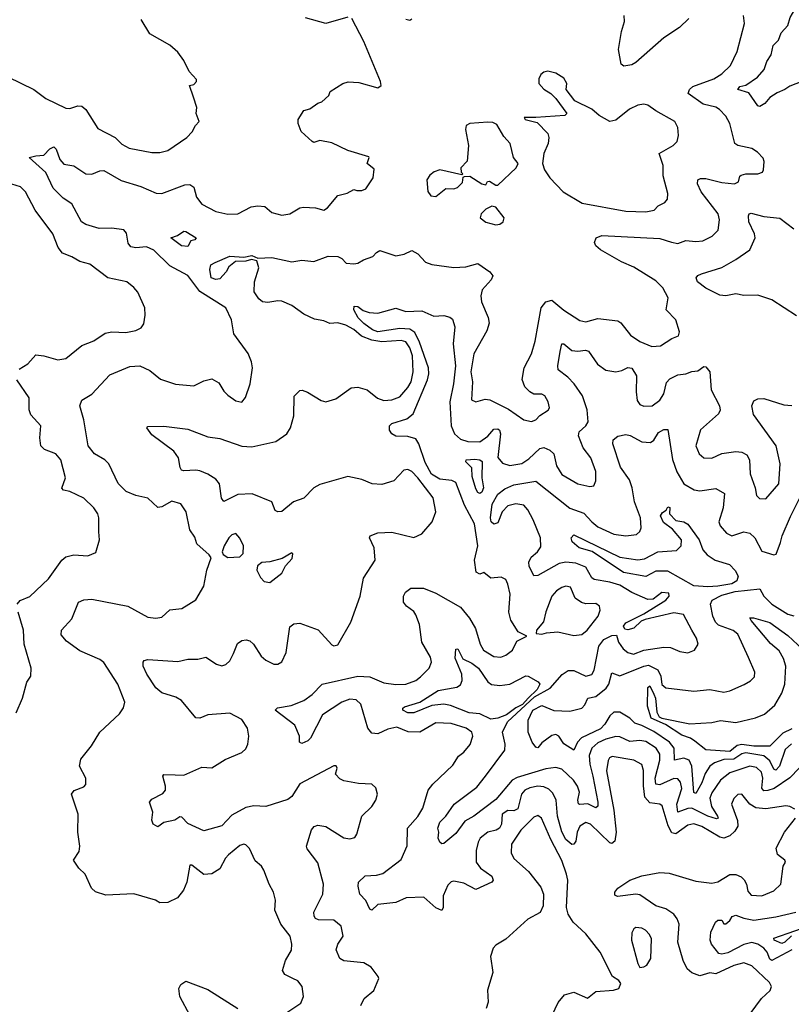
# Model space of a CAD drawing. Extents: x 2143765 to 2212931, y 878955 to 1017455.
# Tile 75 of 256: x 2153274 to 2157132, y 926455 to 931374. Entities that reach past the tile are written whole.
import ezdxf

# ---------------------------------------------------------------- set-up
doc = ezdxf.new("R2010")
doc.units = 0

msp = doc.modelspace()

# ---------------------------------------------------------------- linework, layer by layer
at = {"layer": '0CON20XD'}
for points in [[(2157185, 931066.2), (2157125, 931042.9), (2157100.6, 931025), (2157061.1, 931008.9), (2157025, 930985.5), (2156999.5, 930955), (2156975, 930940), (2156964.2, 930944.2), (2156919.6, 931009.6), (2156865.7, 931025), (2156875, 931040.9), (2156905, 931047.7), (2156962.7, 931087.3), (2156996.8, 931125), (2157009.2, 931165), (2157032, 931198), (2157041.8, 931245), (2157067.8, 931272.2), (2157081.6, 931308.4), (2157115.3, 931344.7), (2157126.1, 931385), (2157161.1, 931445)], [(2156075, 929871.3), (2156105, 929864.7), (2156165, 929881.5), (2156265, 929870), (2156280.1, 929860.1), (2156327.8, 929797.8), (2156375, 929766.2), (2156435, 929740.8), (2156477.5, 929745), (2156535, 929782), (2156567.5, 929795), (2156573.8, 929815), (2156555.7, 929875), (2156506, 929925), (2156517.1, 929985), (2156489.5, 930035), (2156455, 930069.2), (2156345, 930138.4), (2156283.8, 930163.8), (2156178.9, 930225), (2156154.3, 930245), (2156148.8, 930261.2), (2156156, 930285), (2156185, 930295.5), (2156475, 930280.7), (2156533.5, 930263.5), (2156565, 930256.9), (2156605, 930271.3), (2156655, 930266.2), (2156690.2, 930269.8), (2156737.4, 930292.6), (2156767.3, 930322.7), (2156773.3, 930375), (2156766.4, 930405), (2156681.8, 930515), (2156663.1, 930555), (2156665.7, 930575), (2156678.5, 930581.5), (2156705, 930580.9), (2156785, 930561.4), (2156847.5, 930555), (2156868, 930565), (2156875, 930592.5), (2156882.1, 930597.9), (2156905, 930604.4), (2156965.5, 930604.5), (2156987.5, 930612.5), (2156993.3, 930625), (2156996.2, 930665), (2156991.7, 930681.7), (2156963.2, 930713.2), (2156935, 930731.2), (2156865, 930745.5), (2156849.4, 930755), (2156825.4, 930855.4), (2156805, 930892), (2156773.1, 930925), (2156755, 930936.8), (2156692, 930952), (2156616.5, 931005), (2156622.5, 931025), (2156640.1, 931039.9), (2156745, 931079.3), (2156785, 931104.6), (2156828.2, 931145), (2156862.3, 931215), (2156898.5, 931355), (2156892.9, 931395)], [(2156620, 931380), (2156573.1, 931335), (2156495, 931282.9), (2156355, 931160.5), (2156335, 931149.5), (2156295, 931141.4), (2156282.2, 931152.2), (2156269.1, 931225), (2156283.1, 931315), (2156297.5, 931365), (2156296.9, 931395)], [(2153215, 931088.1), (2153345.9, 931025.9), (2153405, 930980), (2153505, 930932.2), (2153525, 930930), (2153565, 930944.2), (2153585, 930942.5), (2153605.8, 930925), (2153665, 930831.2), (2153751.2, 930785), (2153785, 930752.5), (2153822.1, 930732.1), (2153935, 930710), (2153975, 930710.8), (2154015, 930721.4), (2154110, 930785), (2154136.8, 930813.2), (2154153.9, 930846.1), (2154172.5, 930865), (2154157.5, 930905), (2154160, 930935), (2154143, 930987), (2154123.3, 931045), (2154145, 931050), (2154158.8, 931065), (2154158, 931075), (2154122, 931115), (2154095, 931171.2), (2154065, 931211.2), (2154025, 931246.2), (2153925, 931304.3), (2153881.2, 931375)], [(2154640, 926585), (2154600, 926605), (2154588.8, 926625), (2154602.9, 926675), (2154632.7, 926725), (2154634.6, 926755), (2154626.1, 926795), (2154580.4, 926855), (2154549.5, 926925), (2154554, 926975), (2154543.8, 927015), (2154521.2, 927055), (2154495.6, 927125.6), (2154483.8, 927145), (2154452.1, 927172.1), (2154424.2, 927234.2), (2154405, 927252), (2154395, 927255.7), (2154375, 927248.6), (2154318, 927202), (2154302.9, 927185), (2154275, 927131.4), (2154235, 927107.3), (2154194.5, 927104.5), (2154135, 927150), (2154125, 927150), (2154110.4, 927065), (2154094, 927026), (2154062.7, 926987.3), (2154015.8, 926964.2), (2153975, 926962.9), (2153953.3, 926975), (2153845, 927006.7), (2153705, 927000), (2153653, 927017), (2153633.1, 927035), (2153602.5, 927105), (2153570, 927135), (2153543.3, 927175), (2153571.7, 927218.3), (2153575.6, 927245), (2153565.4, 927315), (2153566.4, 927405), (2153533.3, 927505), (2153546.2, 927523.8), (2153595, 927541.2), (2153605.8, 927554.2), (2153606, 927585), (2153573.8, 927645), (2153580.3, 927679.7), (2153633, 927747), (2153674.4, 927815.6), (2153774.3, 927905.7), (2153794.3, 927935.7), (2153800.8, 927965), (2153764.5, 928055), (2153695, 928162.3), (2153675, 928177.2), (2153575, 928221.8), (2153509.1, 928269.1), (2153481.2, 928301.2), (2153483.1, 928325), (2153535, 928381.2), (2153569.2, 928465), (2153594.6, 928475.4), (2153635, 928478.9), (2153816, 928445), (2153915, 928388.9), (2153955, 928384.3), (2153985, 928388.6), (2154025, 928425.6), (2154085, 928432.9), (2154155, 928476.2), (2154195.6, 928545), (2154210.8, 928625), (2154231.2, 928685), (2154221.2, 928701.2), (2154159.4, 928755), (2154149.5, 928789.5), (2154125.6, 928825), (2154107.1, 928915), (2154080, 928955), (2154035, 928968.2), (2153985, 928940.5), (2153965, 928936.7), (2153914.7, 928984.7), (2153855, 928997.1), (2153807.2, 929017.2), (2153767.4, 929057.4), (2153719.5, 929155), (2153700.6, 929175), (2153648.9, 929205), (2153617.1, 929245), (2153596, 929376), (2153574.4, 929445), (2153585, 929474.2), (2153635, 929503.1), (2153725, 929600), (2153825, 929641.9), (2153875, 929644.2), (2153925, 929622.2), (2153978.6, 929578.6), (2154053, 929553), (2154144.4, 929545.6), (2154195, 929570.6), (2154235, 929580), (2154269.7, 929559.7), (2154295, 929518), (2154315, 929498.6), (2154355, 929470.8), (2154385, 929463.8), (2154402.7, 929487.3), (2154427.5, 929555), (2154438.6, 929635), (2154434.2, 929665), (2154417.4, 929707.4), (2154345.6, 929805.6), (2154334.3, 929875), (2154304.4, 929935), (2154175, 930017.1), (2154115, 930097.1), (2154025, 930143.8), (2153945, 930222.7), (2153908.7, 930238.7), (2153855, 930234.1), (2153830.3, 930240.3), (2153817.1, 930257.1), (2153808.3, 930308.3), (2153794.7, 930324.7), (2153735, 930333.4), (2153671.3, 930331.3), (2153605, 930350.6), (2153583.1, 930365), (2153534.4, 930455), (2153492.4, 930482.4), (2153442.4, 930532.4), (2153405, 930610.4), (2153322.5, 930685), (2153355.3, 930694.7), (2153395, 930697.3), (2153425, 930729.4), (2153445, 930738.6), (2153457.5, 930727.5), (2153475.9, 930675.9), (2153495, 930652.1), (2153545, 930644.5), (2153605, 930603.9), (2153635, 930602.3), (2153675, 930620), (2153695, 930621.1), (2153781.5, 930571.5), (2153880.4, 930540.4), (2153957.6, 930507.6), (2153985.7, 930505.7), (2154100.7, 930549.3), (2154125, 930551.1), (2154145, 930537.5), (2154157.8, 930487.8), (2154185, 930453.1), (2154255, 930415.6), (2154315, 930403.3), (2154365, 930404.4), (2154431.1, 930438.9), (2154465, 930444.6), (2154500.8, 930440.8), (2154535, 930410.5), (2154585, 930398), (2154625, 930404.3), (2154675, 930434.2), (2154693, 930437), (2154754.2, 930434.2), (2154795, 930422), (2154814, 930435), (2154865, 930496.7), (2154911.7, 930508.3), (2154945, 930526.7), (2154960.7, 930520.7), (2154985, 930521.2), (2155005, 930530), (2155042, 930585), (2155047.5, 930627.5), (2155012, 930655), (2155022.5, 930685), (2155019.3, 930689.3), (2154915, 930720.8), (2154835, 930758.6), (2154775, 930770), (2154745, 930761.2), (2154737.5, 930765), (2154681.2, 930815), (2154667.5, 930855), (2154667.5, 930875), (2154695, 930920), (2154725, 930928.8), (2154765, 930956.7), (2154785.8, 930964.2), (2154820, 930995), (2154827.5, 931015), (2154890, 931055), (2154916.4, 931063.6), (2154970.7, 931060.7), (2155065, 931034.3), (2155081.2, 931045), (2155078.6, 931065), (2154995.6, 931265.6), (2154935, 931380)], [(2154915, 931386.2), (2154805.9, 931355.9), (2154703.1, 931383.1)], [(2155235, 931376.7), (2155225, 931370), (2155205.9, 931375.9)], [(2156405, 930414.6), (2156447.4, 930422.6), (2156466.2, 930445), (2156499.7, 930460.3), (2156513.1, 930476.9), (2156514.3, 930505.7), (2156492, 930595), (2156491.8, 930645), (2156472, 930705), (2156542.2, 930745), (2156561.1, 930765), (2156568.1, 930795), (2156565.7, 930835), (2156550.8, 930865), (2156455, 930918.1), (2156415, 930947.1), (2156395, 930952.9), (2156365, 930946.7), (2156322.6, 930927.4), (2156255, 930871.9), (2156225, 930865.6), (2156172, 930895), (2156135, 930927.1), (2156049.5, 930969.5), (2156007.5, 931025), (2156010, 931055), (2155995, 931082.5), (2155955, 931106.7), (2155915, 931116.7), (2155895, 931112.5), (2155879.3, 931100.7), (2155870.7, 931079.3), (2155870, 931055), (2155895, 931027.5), (2155930, 931005), (2155955, 930980), (2156010, 930905), (2156000, 930895), (2155855, 930885.5), (2155797.5, 930885), (2155802.5, 930875), (2155861.4, 930861.4), (2155914.3, 930805), (2155920.8, 930785), (2155917.5, 930755), (2155894.3, 930705.7), (2155888.8, 930655), (2155898, 930625), (2155925, 930584.2), (2155991.9, 930515), (2156087.2, 930457.2), (2156305, 930417.9), (2156405, 930414.6)], [(2155355, 930490.8), (2155405, 930531.1), (2155445, 930530), (2155464.1, 930535.9), (2155488.3, 930561.7), (2155492.5, 930587.5), (2155498.3, 930591.7), (2155525, 930592.5), (2155585, 930553.8), (2155605, 930550), (2155613.6, 930566.4), (2155623, 930567), (2155655, 930547.5), (2155665, 930547.5), (2155756.7, 930635), (2155766.2, 930655), (2155743.3, 930685), (2155726, 930755), (2155695, 930790), (2155660.3, 930850.3), (2155640, 930860), (2155615, 930861.5), (2155525, 930855.8), (2155506.7, 930845), (2155503.8, 930825), (2155518.8, 930745), (2155511.7, 930668.3), (2155480, 930635), (2155482.5, 930612.5), (2155490, 930605), (2155485, 930600), (2155375, 930624), (2155347.5, 930615), (2155325, 930597.5), (2155310, 930575), (2155315.9, 930515.9), (2155330, 930495), (2155355, 930490.8)], [(2153271.9, 929628.1), (2153315.8, 929654.2), (2153355, 929700), (2153395, 929695.6), (2153465, 929674.2), (2153505, 929682), (2153585, 929747.1), (2153645, 929770), (2153701.8, 929808.2), (2153735, 929815.6), (2153805, 929811.1), (2153855, 929821.4), (2153881.2, 929835), (2153894.4, 929855.6), (2153902.3, 929897.7), (2153900, 929935), (2153865, 930012.5), (2153845, 930036.7), (2153810, 930065), (2153715, 930084.4), (2153625, 930152.2), (2153575, 930165.5), (2153535, 930190), (2153488.3, 930208.3), (2153466.8, 930236.8), (2153440.4, 930305), (2153352.5, 930422.5), (2153303.5, 930513.5), (2153279.2, 930539.2), (2153235, 930552.3)], [(2155655, 930350), (2155675, 930352.5), (2155692.5, 930365), (2155696.7, 930385), (2155655, 930437.5), (2155635, 930442.5), (2155605, 930427.5), (2155582.5, 930405), (2155577.5, 930385), (2155605, 930363.3), (2155655, 930350)], [(2157158.8, 929895), (2157035, 929975.4), (2156965, 929998.2), (2156895, 929996.9), (2156855, 930005.4), (2156805, 929995.5), (2156775, 929998.1), (2156705, 930033.6), (2156664, 930065), (2156656.7, 930085), (2156665, 930096.7), (2156682.5, 930105), (2156785, 930135.5), (2156855, 930175.5), (2156924.2, 930225), (2156951.9, 930285), (2156948.5, 930305), (2156920, 930365), (2156918.1, 930395), (2156922, 930405), (2156931.5, 930408.5), (2156995, 930391.8), (2157075, 930382.3), (2157145, 930328.9)], [(2154115, 930242), (2154084, 930245), (2154030, 930285), (2154063.6, 930296.4), (2154095, 930317.5), (2154105, 930316.7), (2154157.5, 930285), (2154150, 930275), (2154130.7, 930269.3), (2154115, 930242)], [(2154979.5, 926449.5), (2154996.2, 926483.8), (2155045.8, 926525), (2155070, 926585), (2155066.7, 926595), (2155031.2, 926641.2), (2154995, 926662.9), (2154895, 926672.5), (2154875.8, 926685), (2154857.5, 926727.5), (2154865.5, 926755), (2154892.3, 926795), (2154882.1, 926845), (2154845, 926876.5), (2154767.9, 926877.9), (2154753.9, 926883.9), (2154746.9, 926895), (2154745.6, 926915), (2154790, 927005), (2154794.1, 927055), (2154765, 927161.4), (2154711.9, 927231.9), (2154707.8, 927245), (2154733.1, 927326.9), (2154747, 927343), (2154765, 927350.5), (2154805, 927343.8), (2154895, 927286.2), (2154925, 927282.2), (2154950.8, 927289.2), (2154960.8, 927305), (2154984.6, 927395.4), (2155035, 927444.2), (2155055.8, 927475), (2155063.8, 927505), (2155055, 927537.5), (2155035, 927555.8), (2154968.7, 927558.7), (2154895, 927572), (2154875, 927581.2), (2154853.3, 927605), (2154862.5, 927635), (2154856.1, 927646.1), (2154845, 927646.7), (2154675, 927556.4), (2154635, 927493.1), (2154615, 927479.1), (2154505, 927443.5), (2154445, 927446.8), (2154405, 927437.8), (2154335, 927400), (2154285, 927346.4), (2154195, 927321.4), (2154115, 927358.4), (2154085, 927390), (2154075, 927391.9), (2154050, 927375), (2153995.9, 927364.1), (2153965, 927342.5), (2153941.2, 927355), (2153935.8, 927375), (2153939.4, 927415), (2153922.9, 927465), (2153935, 927480), (2153990.8, 927509.2), (2154003.3, 927525), (2154004, 927545), (2153990, 927595), (2153995, 927603.3), (2154051.7, 927601.7), (2154095, 927600.4), (2154185, 927640), (2154235, 927636.2), (2154301.4, 927678.6), (2154385, 927712.7), (2154405, 927731.1), (2154414.7, 927755.3), (2154419.6, 927795), (2154412.7, 927835), (2154385, 927878.9), (2154325, 927910.4), (2154215, 927901.6), (2154175, 927885.5), (2154155, 927886.9), (2154083.6, 927973.6), (2154055, 927989.4), (2153985, 928012.1), (2153955, 928036.7), (2153910.4, 928105), (2153891.9, 928145), (2153892, 928165), (2153897.5, 928172.5), (2153915, 928177.1), (2154065, 928167.3), (2154115, 928179.5), (2154165, 928179.4), (2154205, 928189.4), (2154259.2, 928155), (2154285, 928145.5), (2154305, 928152.2), (2154325, 928170.6), (2154342.9, 928207.1), (2154362.9, 928257.1), (2154385, 928273.1), (2154406.1, 928276.1), (2154425, 928271.2), (2154443.8, 928255), (2154482.5, 928195), (2154504.5, 928174.5), (2154545, 928154), (2154565.9, 928154.1), (2154585, 928166.7), (2154607.3, 928212.7), (2154625, 928341.2), (2154644.5, 928355.5), (2154675, 928360), (2154766.7, 928326.7), (2154835, 928252), (2154845, 928246), (2154865, 928252), (2154930.6, 928365), (2154976.2, 928495), (2154993.8, 928585), (2155051.1, 928675), (2155046.5, 928736.5), (2155023.8, 928785), (2155026.7, 928795), (2155065, 928811.4), (2155134.4, 928814.4), (2155245, 928787.1), (2155285, 928805.8), (2155336.9, 928865), (2155354.6, 928915), (2155342.3, 928985), (2155265, 929086.2), (2155235, 929116.4), (2155215, 929127.8), (2155195, 929124.2), (2155145, 929070), (2155085, 929052.7), (2155037.5, 929055), (2154985, 929076.7), (2154915, 929092.7), (2154775, 929052.5), (2154744.5, 929035), (2154695, 928983.1), (2154643.6, 928966.4), (2154585, 928917.5), (2154565.5, 928915.5), (2154552.4, 928922.4), (2154535, 928965.5), (2154436.7, 929005), (2154365, 929002), (2154295, 928967.1), (2154283.2, 928983.2), (2154273.3, 929055), (2154255, 929079.1), (2154215, 929104.1), (2154175, 929120), (2154155, 929124.6), (2154095, 929120), (2154084.2, 929124.2), (2154077, 929137), (2154068, 929185), (2154045, 929218.8), (2153935, 929300.8), (2153910, 929335), (2153915, 929342.5), (2153995, 929342.9), (2154115, 929328.2), (2154215, 929289.5), (2154275, 929281.5), (2154385, 929243.2), (2154435, 929240), (2154555, 929267.7), (2154609.6, 929305), (2154628.9, 929335), (2154644.6, 929395), (2154647.3, 929492.7), (2154675, 929522), (2154686.2, 929523.8), (2154713.7, 929513.7), (2154782, 929472), (2154805, 929465.8), (2154855, 929480.6), (2154931.2, 929535), (2154965, 929538.2), (2155011.2, 929525), (2155063.3, 929483.3), (2155095, 929471.8), (2155134.6, 929475.4), (2155175, 929489.5), (2155215, 929536.2), (2155231.2, 929565), (2155242, 929615), (2155238, 929695), (2155224.8, 929735), (2155205.9, 929765), (2155181, 929771), (2155085, 929764.8), (2155035, 929773.1), (2154982.9, 929792.9), (2154945, 929825.9), (2154905, 929848.2), (2154865, 929860), (2154825, 929856.6), (2154795, 929869.3), (2154748.1, 929878.1), (2154695, 929902.5), (2154635, 929946), (2154585, 929967.4), (2154565, 929970), (2154515, 929960.6), (2154488, 929965), (2154469.7, 929979.7), (2154447.1, 930015), (2154448.7, 930065), (2154470, 930135), (2154460, 930170), (2154433.8, 930176.2), (2154405, 930167.5), (2154353, 930167), (2154320.7, 930139.3), (2154307.5, 930115), (2154275, 930080), (2154255, 930076.7), (2154232.5, 930085), (2154224.4, 930125.6), (2154230.7, 930149.3), (2154251.7, 930161.7), (2154325, 930193.3), (2154395, 930187.5), (2154435, 930196.9), (2154465, 930182.5), (2154535, 930185.4), (2154635, 930163.8), (2154685, 930172.9), (2154745, 930165.6), (2154816.5, 930193.5), (2154865, 930190.4), (2154885, 930180.5), (2154907.6, 930157.6), (2154945.4, 930154.6), (2154965, 930157.5), (2154993.3, 930175), (2155039.5, 930190.5), (2155058.2, 930211.8), (2155075, 930220.8), (2155155, 930193.9), (2155197, 930203), (2155235, 930222), (2155265, 930204), (2155303.1, 930163.1), (2155335, 930150.6), (2155445, 930136.4), (2155505, 930140.4), (2155565, 930156.4), (2155625.7, 930115), (2155640, 930095), (2155632.5, 930075), (2155586.7, 930025), (2155579.4, 929995), (2155583.5, 929965), (2155616.8, 929886.7), (2155621.6, 929858.4), (2155609.4, 929820.6), (2155544.7, 929705), (2155530.8, 929615), (2155539.2, 929565), (2155533.1, 929475), (2155555, 929465.8), (2155601.5, 929478.5), (2155625, 929474.5), (2155718.5, 929428.5), (2155795, 929375.6), (2155833, 929367), (2155855, 929375.8), (2155875, 929397.1), (2155916.8, 929423.2), (2155923.3, 929435), (2155916, 929465), (2155900, 929495), (2155885, 929503.8), (2155845, 929503.5), (2155824.4, 929515), (2155799.5, 929539.5), (2155786.1, 929576.1), (2155797.3, 929635), (2155832.9, 929705), (2155852.3, 929767.7), (2155881.2, 929935), (2155905, 929964.5), (2155935, 929972.5), (2155995, 929923.8), (2156075, 929871.3)], [(2157150, 927430), (2157125, 927443.6), (2157105, 927446.7), (2157005, 927432.5), (2156955, 927437.2), (2156925, 927454.5), (2156885, 927504.4), (2156865, 927503.3), (2156845, 927484.3), (2156832.5, 927455), (2156862.9, 927372.9), (2156864.3, 927345), (2156850.2, 927319.8), (2156825, 927296.2), (2156794.7, 927284.7), (2156775, 927290.7), (2156685, 927343.4), (2156645, 927357.6), (2156615, 927350.6), (2156555, 927306.2), (2156535, 927311.2), (2156516.6, 927346.6), (2156487.2, 927447.2), (2156475, 927455.3), (2156425, 927462), (2156399.6, 927489.6), (2156392.6, 927547.4), (2156393.5, 927623.5), (2156385, 927653.3), (2156345, 927674.7), (2156236.9, 927693.1), (2156222.9, 927687.1), (2156216, 927674), (2156208.8, 927621.2), (2156244.3, 927425.7), (2156256, 927315), (2156249.3, 927270.7), (2156235, 927258.9), (2156225, 927262), (2156128.9, 927355), (2156105, 927362.9), (2156074.7, 927345), (2156062, 927315), (2156055, 927270.8), (2156045, 927255.7), (2156035.6, 927254.4), (2156005, 927279.2), (2155985, 927316.7), (2155963.6, 927395), (2155956.9, 927475), (2155939.5, 927509.5), (2155919.9, 927529.9), (2155895, 927541.7), (2155864.3, 927544.3), (2155825, 927536.5), (2155800.8, 927525), (2155783.7, 927505), (2155765, 927432.6), (2155745, 927422.7), (2155715, 927424.1), (2155687.5, 927405), (2155683.1, 927355), (2155673.5, 927335), (2155656.9, 927325), (2155615, 927315.3), (2155577.3, 927285), (2155566, 927265), (2155556, 927224), (2155556.2, 927165), (2155579.1, 927135), (2155634.4, 927095), (2155641.4, 927075), (2155635.8, 927065), (2155555, 927029.1), (2155495, 927060.6), (2155445, 927070.9), (2155432, 927068), (2155415, 927050), (2155392.1, 926997.9), (2155391.1, 926938.9), (2155385, 926924.2), (2155355, 926937.3), (2155295, 926990.4), (2155207.5, 926987.5), (2155155, 926964), (2155065, 926953.3), (2155035, 926926), (2155025, 926930.8), (2155004.5, 926974.5), (2154975.7, 927005.7), (2154967.1, 927045), (2154969.2, 927065), (2155002.4, 927097.6), (2155059.1, 927100.9), (2155090.5, 927109.5), (2155181.3, 927178.7), (2155212.2, 927247.8), (2155214, 927335), (2155265, 927393.1), (2155289.7, 927435), (2155316.5, 927525), (2155340, 927555), (2155439.4, 927650.6), (2155469.1, 927695), (2155495.8, 927714.2), (2155526.3, 927753.7), (2155540.3, 927795), (2155535, 927814.4), (2155507.1, 927835), (2155432.4, 927857.6), (2155355, 927860.8), (2155275, 927814.5), (2155216.5, 927816.5), (2155159.4, 927839.4), (2155115, 927830), (2155065, 927806.2), (2155035, 927810.4), (2155014.6, 927835), (2154980.8, 927955), (2154956.4, 927976.4), (2154925, 927980.3), (2154885, 927964.7), (2154789.2, 927900.8), (2154728.9, 927785), (2154715, 927771.4), (2154685, 927758.8), (2154673.3, 927765), (2154673.8, 927795), (2154650.3, 927850.3), (2154552.5, 927925), (2154562.9, 927937.1), (2154632.3, 927947.7), (2154695, 927973.1), (2154736.2, 928003.8), (2154786.7, 928055), (2154965, 928094.7), (2155025, 928091.8), (2155095, 928062), (2155155, 928053.7), (2155205, 928054.7), (2155255, 928073.5), (2155278.3, 928091.7), (2155321.9, 928135), (2155333.1, 928165), (2155328.9, 928188.9), (2155285.5, 928265), (2155272.8, 928352.8), (2155255, 928401.2), (2155245, 928417.5), (2155208.8, 928445), (2155193.3, 928465), (2155193.3, 928495), (2155203.3, 928515), (2155230, 928535), (2155294.2, 928534.2), (2155355, 928509.2), (2155478.8, 928438.8), (2155523.5, 928385), (2155553.4, 928333.4), (2155577.3, 928255), (2155593.5, 928225), (2155645, 928192.1), (2155680.7, 928189.3), (2155705, 928199.4), (2155737.8, 928225), (2155760, 928270), (2155810, 928295), (2155766.1, 928316.1), (2155730.8, 928375), (2155720.8, 928415), (2155726.5, 928505), (2155715.5, 928555), (2155705, 928577.5), (2155681.2, 928588.8), (2155630, 928585), (2155595, 928612.5), (2155575, 928604), (2155556, 928615), (2155548, 928675), (2155565.6, 928745), (2155547.6, 928855), (2155498.3, 928948.3), (2155455, 929062.9), (2155435, 929072.7), (2155375, 929079.5), (2155334.1, 929104.1), (2155301.4, 929161.4), (2155270.4, 929255), (2155255, 929280.3), (2155215, 929292.5), (2155155, 929293.2), (2155135.4, 929305.4), (2155124, 929324), (2155124.2, 929345), (2155135, 929357.4), (2155210.4, 929379.6), (2155242.5, 929405), (2155313.3, 929575), (2155320.8, 929605), (2155318.5, 929635), (2155273.5, 929763.5), (2155250.8, 929810.8), (2155225, 929828.3), (2155175, 929831.5), (2155065, 929814.4), (2155038.6, 929825), (2154995, 929856), (2154967.5, 929885), (2154944.6, 929924.6), (2154947.3, 929942.7), (2154965, 929941.5), (2154992.2, 929922.2), (2155021.7, 929911.7), (2155065, 929907.3), (2155155, 929932.9), (2155205, 929917.1), (2155285, 929920.6), (2155345, 929892.5), (2155395, 929895.8), (2155425, 929888), (2155437.6, 929877.6), (2155449.3, 929839.3), (2155440.9, 929755), (2155453.1, 929645), (2155443.7, 929555), (2155425.8, 929465), (2155431.1, 929345), (2155449.2, 929305), (2155478.7, 929278.7), (2155515, 929267.2), (2155575.7, 929265)], [(2155575.7, 929265), (2155615, 929293.2), (2155645, 929328.2), (2155665, 929330.4), (2155673.6, 929323.7), (2155678, 929305), (2155665, 929187.5), (2155688.1, 929158.1), (2155725, 929147.5), (2155785, 929157.3), (2155820.4, 929179.6), (2155875, 929232.2), (2155895, 929236.9), (2155925, 929223.6), (2155944.7, 929204.7), (2155958.7, 929145), (2155985, 929101.5), (2156065, 929055.6), (2156125, 929042.9), (2156145, 929046.2), (2156155, 929070), (2156155, 929116.7), (2156130.5, 929185), (2156090.9, 929235), (2156067.9, 929295), (2156071.5, 929315), (2156104.7, 929345), (2156117.1, 929365), (2156111.1, 929425), (2156087.6, 929495), (2156047.1, 929555), (2156015, 929588.9), (2155967.5, 929625), (2155964.6, 929645.4), (2155976.2, 929716.2), (2155984.4, 929755), (2155995, 929755.5), (2156035, 929722.3), (2156065, 929718.2), (2156103.6, 929723.6), (2156118.9, 929718.9), (2156162.8, 929652.8), (2156205, 929623.1), (2156255, 929615.4), (2156285, 929621.1), (2156315, 929636.8), (2156335, 929632.7), (2156358.4, 929595), (2156356.4, 929515), (2156362.1, 929472.1), (2156375, 929451.4), (2156395, 929443.1), (2156436.7, 929445), (2156475, 929474.2), (2156495.5, 929505), (2156508.3, 929561.7), (2156525, 929580), (2156565, 929600.8), (2156605, 929604.6), (2156635, 929617.5), (2156665, 929620.6), (2156695, 929642.5), (2156705, 929640.8), (2156725.4, 929615), (2156731.3, 929525), (2156772.5, 929445), (2156777.3, 929422.7), (2156768.1, 929405), (2156677.8, 929325), (2156655.7, 929245), (2156671.4, 929205), (2156695.7, 929185.7), (2156735, 929183.6), (2156785, 929206.6), (2156855, 929216.7), (2156885, 929213.3), (2156910.6, 929200.6), (2156924.1, 929175), (2156926.1, 929106.1), (2156952.2, 929035), (2156957.5, 928997.5), (2156972.7, 928982.7), (2157005, 928981.1), (2157069.5, 929055), (2157076.8, 929155), (2157057.1, 929245), (2156942.6, 929402.6), (2156934.6, 929445), (2156945, 929470), (2156965, 929479.5), (2156995, 929481.2), (2157095, 929449.6), (2157135, 929447.1)], [(2153262, 928455), (2153277.3, 928472.7), (2153325, 928492.5), (2153419.2, 928580.8), (2153485, 928674), (2153505, 928690.8), (2153545, 928700.6), (2153615, 928696), (2153655, 928712.5), (2153673.3, 928775), (2153670, 928815), (2153670.6, 928885), (2153665, 928906.2), (2153646, 928935), (2153594.7, 928984.7), (2153525, 929017.5), (2153493.6, 929023.6), (2153485, 929033.3), (2153502.9, 929085), (2153480.9, 929175), (2153455.7, 929205), (2153397.8, 929227.8), (2153380, 929245), (2153374.5, 929284.5), (2153380.8, 929345), (2153329.6, 929399.6), (2153321.5, 929425), (2153322.2, 929485), (2153260.4, 929575)], [(2157171.5, 927635), (2157125, 927587.5), (2157046.2, 927533.8), (2157015, 927522.8), (2156995, 927522.4), (2156985.7, 927535), (2156990.5, 927585), (2156982.8, 927615), (2156958.4, 927638.4), (2156925, 927645.6), (2156825, 927611.9), (2156777.6, 927575), (2156735, 927511.2), (2156725.6, 927484.4), (2156733, 927443), (2156764, 927395), (2156767.1, 927385), (2156757.8, 927382.2), (2156714.7, 927395.3), (2156635.2, 927434.8), (2156615, 927433.5), (2156565, 927415.5), (2156560.6, 927455), (2156584.3, 927534.3), (2156578.8, 927565), (2156565, 927581.1), (2156545, 927584.2), (2156475, 927551.7), (2156455.2, 927555.2), (2156451.9, 927585), (2156475.2, 927675), (2156475.7, 927705), (2156457.1, 927735), (2156405, 927767.7), (2156375, 927772.5), (2156325, 927767.7), (2156275, 927791.4), (2156255, 927793.8), (2156205, 927780), (2156165, 927760.8), (2156135.7, 927734.3), (2156122.4, 927697.6), (2156124.2, 927655), (2156140, 927595), (2156165.2, 927464.8), (2156164.6, 927445.4), (2156155, 927437.3), (2156115, 927457), (2156075, 927452.8), (2156067.7, 927457.7), (2156065.3, 927475), (2156072.9, 927515), (2156063.2, 927545), (2156043.9, 927575), (2155985, 927630), (2155955, 927638.9), (2155905, 927631.4), (2155761.7, 927588.3), (2155736.3, 927575), (2155655, 927479.2), (2155545, 927395.5), (2155499.9, 927370.1), (2155455, 927308.5), (2155395, 927259.2), (2155385, 927257.5), (2155374.4, 927265), (2155367.5, 927285), (2155370, 927315), (2155364.5, 927335), (2155374.4, 927365), (2155405, 927395.7), (2155446.9, 927455), (2155560.3, 927539.7), (2155604.2, 927595), (2155700, 927725), (2155702.2, 927755), (2155688.8, 927815), (2155713.8, 927866.2), (2155848.7, 927991.3), (2155926.2, 928035), (2155986.8, 928103.3), (2156017.4, 928122.6), (2156045, 928123.1), (2156105, 928094.6), (2156135, 928103.5), (2156146.1, 928123.9), (2156170, 928245), (2156195, 928277.5), (2156235, 928297.1), (2156258.9, 928298.9), (2156268.5, 928265), (2156291.6, 928231.6), (2156315, 928212.2), (2156343.8, 928203.8), (2156395, 928223.9), (2156495, 928240), (2156527.6, 928237.6), (2156575, 928218.6), (2156615, 928211.4), (2156648.8, 928225), (2156665.8, 928254.2), (2156657.8, 928285), (2156635, 928324.2), (2156592.9, 928402.9), (2156545, 928411.1), (2156401.6, 928378.4), (2156381.4, 928368.6), (2156345, 928334.3), (2156315, 928325.4), (2156300, 928330), (2156294, 928344), (2156305, 928361.1), (2156395, 928406.5), (2156504.5, 928475), (2156522.1, 928495), (2156519.7, 928509.7), (2156485, 928512.5), (2156441.1, 928478.9), (2156415, 928478.2), (2156335, 928512.7), (2156275, 928549.6), (2156225, 928564.4), (2156146.8, 928576.8), (2156135.4, 928585.4), (2156105, 928638.4), (2156055, 928660), (2156005, 928664), (2155972.1, 928657.9), (2155865, 928597.5), (2155845.5, 928595.5), (2155821.8, 928645), (2155820.5, 928665), (2155831.5, 928688.5), (2155864.1, 928715.9), (2155879.7, 928740.3), (2155877.8, 928785), (2155842.5, 928875), (2155815, 928926.4), (2155795, 928948.4), (2155755, 928955.7), (2155715, 928945.6), (2155687.3, 928915), (2155665, 928861.3), (2155645, 928853.8), (2155631.8, 928865), (2155628.1, 928885), (2155636.8, 928953.2), (2155665.4, 929004.6), (2155699.3, 929030.7), (2155745, 929050.7), (2155855, 929068.5), (2156025, 928934.2), (2156095, 928909.7), (2156134.6, 928865), (2156165, 928841.1), (2156245, 928804), (2156305, 928795.5), (2156357.6, 928802.4), (2156375, 928817.5), (2156381.2, 928835), (2156378, 928885), (2156348.9, 928965), (2156336.2, 929036.2), (2156322.6, 929075), (2156278.5, 929138.5), (2156239.7, 929255), (2156241.1, 929275), (2156265, 929294.2), (2156305, 929301.3), (2156326.8, 929296.8), (2156385, 929265.5), (2156427.8, 929262.2), (2156445, 929273.8), (2156468, 929312), (2156495, 929326.9), (2156515, 929327.5), (2156537.8, 929177.8), (2156560.6, 929115), (2156595, 929056.2), (2156646.2, 929025), (2156675, 929020.8), (2156755, 929032.7), (2156797.6, 929007.6), (2156791.4, 928935), (2156769.2, 928865), (2156776.2, 928845), (2156808.9, 928808.9), (2156835, 928796.4), (2156895, 928815.8), (2156925, 928808.5), (2156950.5, 928785), (2156985, 928719.2), (2157045, 928700), (2157056.5, 928703.5), (2157077.7, 928762.3), (2157086.2, 928795), (2157128.5, 928891.5), (2157175.7, 928985)], [(2155575, 929008), (2155565, 929012.8), (2155555, 929030.4), (2155537.4, 929092.6), (2155534.6, 929135), (2155505.7, 929165), (2155506, 929175), (2155550.6, 929179.4), (2155575.2, 929175.2), (2155586.5, 929166.5), (2155585.2, 929085.2), (2155593.4, 929035), (2155585, 929013.1), (2155575, 929008)], [(2156715, 928540.5), (2156645, 928545.2), (2156515, 928619), (2156455, 928618.4), (2156405, 928593.3), (2156292.7, 928612.7), (2156136.8, 928716.8), (2156072.2, 928735), (2156037.5, 928765), (2156032, 928785), (2156045, 928800), (2156275, 928688.4), (2156365, 928675.3), (2156399, 928681), (2156465, 928716.1), (2156557.8, 928722.2), (2156582.2, 928745), (2156584, 928775), (2156538.6, 928828.6), (2156493.1, 928863.1), (2156478.9, 928895), (2156487.6, 928912.4), (2156506.4, 928923.6), (2156515, 928941.2), (2156525, 928938), (2156523.8, 928905), (2156555, 928872), (2156595, 928866.5), (2156615, 928853.5), (2156671, 928775), (2156689.7, 928725), (2156711.3, 928701.3), (2156750.8, 928675), (2156823.1, 928653.1), (2156852.3, 928622.3), (2156867.2, 928595), (2156859.9, 928570.1), (2156834.6, 928555.4), (2156765, 928544.1), (2156715, 928540.5)], [(2154315, 928686.7), (2154375, 928691.2), (2154391.7, 928708.3), (2154392.9, 928745), (2154375, 928783.3), (2154355, 928806.7), (2154335, 928800), (2154320, 928785), (2154296, 928745), (2154286.7, 928715), (2154292.3, 928702.3), (2154315, 928686.7)], [(2154525, 928562), (2154585, 928610), (2154603.8, 928646.2), (2154636.7, 928683.3), (2154640, 928705), (2154635, 928710), (2154587, 928683), (2154525, 928666), (2154485, 928662), (2154464.2, 928645.8), (2154460, 928625), (2154478.3, 928588.3), (2154497.3, 928567.3), (2154525, 928562)], [(2156045, 928297.8), (2156085, 928302.2), (2156112.2, 928325), (2156166.7, 928395), (2156177.5, 928425), (2156173.6, 928443.6), (2156155, 928458.5), (2156105, 928456.6), (2156083, 928463), (2156051.4, 928485), (2156029.1, 928539.1), (2156005, 928544.5), (2155985, 928538.2), (2155958.7, 928521.3), (2155934.6, 928495), (2155905, 928416.7), (2155893.2, 928366.8), (2155858.8, 928325), (2155857.5, 928307.5), (2155884.2, 928304.2), (2155908.3, 928311.7), (2155965, 928315.6), (2156045, 928297.8)], [(2157132.8, 927757.2), (2157102, 927728), (2157074, 927645), (2157055, 927625.8), (2157045, 927629.6), (2157025, 927671), (2156995, 927696.4), (2156905, 927710.9), (2156885, 927706.7), (2156845, 927680), (2156795, 927679.1), (2156748.4, 927661.6), (2156725.4, 927644.6), (2156701.1, 927608.9), (2156685, 927561.5), (2156655, 927508.6), (2156645, 927513.8), (2156634.8, 927644.8), (2156621.3, 927675), (2156595.2, 927685.2), (2156548, 927675), (2156547, 927735), (2156523.9, 927765), (2156445, 927817.9), (2156385, 927848.4), (2156349.4, 927859.4), (2156324.6, 927885), (2156275, 927914.7), (2156245, 927914.1), (2156225, 927896.5), (2156200, 927855), (2156177.8, 927832.2), (2156083.5, 927786.6), (2156063.4, 927765), (2156045, 927725.7), (2155995, 927757.1), (2155970.4, 927795), (2155955, 927803.4), (2155935, 927798.7), (2155885, 927761.4), (2155865, 927736.2), (2155855, 927740), (2155836.7, 927765), (2155817.5, 927815), (2155816, 927875), (2155840.2, 927925), (2155885, 927948.8), (2155945, 927922.9), (2156025, 927920.6), (2156084.2, 927935), (2156099.3, 927950.8), (2156115, 927984.4), (2156155, 927993.8), (2156206.5, 928035), (2156220.2, 928055), (2156235, 928110.6), (2156275, 928095.6), (2156395, 928145.1), (2156418.8, 928148.8), (2156465.7, 928125.7), (2156479.7, 928095), (2156485, 928053.1), (2156505, 928035.9), (2156645, 928019.2), (2156725, 928028.5), (2156795, 928015.5), (2156825, 928021.9), (2156896.8, 928053.2), (2156928.8, 928071.2), (2156948.6, 928091.4), (2156949.2, 928115), (2156917.7, 928187.7), (2156864.5, 928305), (2156842.3, 928322.3), (2156769, 928349), (2156752.8, 928365), (2156740.3, 928395), (2156728.4, 928455), (2156737.1, 928475), (2156785, 928498.7), (2156852.1, 928517.9), (2156975, 928531.2), (2156994.7, 928495), (2157035, 928454.7), (2157115, 928404.7), (2157145, 928396.7)], [(2153257.7, 927912.3), (2153288.8, 927985), (2153310, 928065), (2153330, 928095), (2153332.5, 928135), (2153297.5, 928255), (2153293.6, 928325), (2153266.5, 928415)], [(2157135, 927831), (2157090.5, 927809.5), (2157025, 927744.2), (2156945, 927744.4), (2156885, 927754), (2156862.3, 927747.7), (2156825, 927718.6), (2156705, 927727.2), (2156649.9, 927769.9), (2156628.9, 927785), (2156585, 927800.5), (2156503.8, 927853.8), (2156432.1, 927885), (2156413.2, 927945), (2156415, 928037.5), (2156425, 928046.2), (2156445.4, 928005), (2156454, 927985), (2156459.3, 927915), (2156472, 927892), (2156485, 927885.4), (2156625, 927856.9), (2156735, 927863.5), (2156777.6, 927872.4), (2156855, 927863.2), (2156953.8, 927886.2), (2156998.1, 927905), (2157049.9, 927950.1), (2157085, 928008.9), (2157100.6, 928055), (2157105.3, 928145), (2157092.9, 928182.9), (2157070.8, 928220.8), (2157028.2, 928258.2), (2156932, 928372), (2156924.2, 928385.8), (2156943.1, 928386.9), (2157025, 928362.9), (2157115, 928297.7), (2157215, 928204.8)], [(2155630.5, 927880.5), (2155575, 927906.2), (2155522, 927912), (2155428.2, 927948.2), (2155395, 927954.1), (2155335, 927948), (2155245, 927910.8), (2155215, 927910.8), (2155190.6, 927925), (2155190, 927935), (2155199.1, 927940.9), (2155275.2, 927964.8), (2155367.3, 928022.7), (2155459.5, 928040.5), (2155478.9, 928051.1), (2155487.2, 928072.8), (2155485.6, 928105), (2155452.4, 928185), (2155455, 928228.8), (2155465, 928232), (2155490.6, 928180.6), (2155535, 928160.3), (2155568.9, 928135), (2155615.7, 928065.7), (2155632.8, 928052.8), (2155675, 928047.8), (2155725, 928054.7), (2155805, 928096.1), (2155817.1, 928095), (2155866.5, 928066.5), (2155874.4, 928055), (2155861.5, 928028.5), (2155817.3, 927985), (2155787.7, 927952.3), (2155755, 927936.4), (2155708.1, 927901.9), (2155665, 927884.2), (2155630.5, 927880.5)], [(2155895, 926313.3), (2155966.4, 926463.6), (2155998, 926502), (2156045.3, 926515.3), (2156113.8, 926486.2), (2156155, 926519.4), (2156244, 926526), (2156270, 926535), (2156279.3, 926559.3), (2156270, 926575), (2156238.8, 926595), (2156176.6, 926716.6), (2156105, 926808), (2156042.5, 926865), (2156016.9, 926905), (2156009.1, 926939.1), (2156015.6, 927075), (2156009.1, 927105), (2155985, 927173.3), (2155929.4, 927279.4), (2155883.5, 927385), (2155865, 927397.8), (2155845, 927390), (2155780, 927325), (2155733.1, 927255), (2155731.5, 927211.5), (2155745, 927184.3), (2155818.7, 927118.7), (2155880.5, 927040.5), (2155893.3, 927005), (2155892.1, 926947.9), (2155876.2, 926913.8), (2155815, 926880.8), (2155705, 926780.8), (2155655, 926750), (2155642, 926735), (2155628, 926695), (2155640, 926615), (2155613.9, 926526.1), (2155616.1, 926466.1), (2155606.2, 926435)], [(2156904, 926376), (2156982.5, 926485), (2157025.8, 926525), (2157033.8, 926545), (2157023.8, 926565), (2156935, 926648.2), (2156895, 926662), (2156845, 926649.7), (2156755, 926607.1), (2156725, 926612.5), (2156675, 926597.1), (2156635, 926612.2), (2156612.1, 926632.1), (2156591.4, 926675), (2156565.6, 926765), (2156571, 926855), (2156562.3, 926882.3), (2156545.3, 926905.4), (2156505, 926932), (2156455, 926948), (2156375, 927001.6), (2156355, 927004.8), (2156263.6, 926993.6), (2156250, 927000), (2156250.6, 927015), (2156264.4, 927035), (2156325, 927076), (2156385, 927096.4), (2156475, 927113.4), (2156521.2, 927111.2), (2156655, 927070.8), (2156735, 927061.1), (2156765, 927067.8), (2156825, 927104), (2156855, 927104.2), (2156881.8, 927091.8), (2156896.9, 927076.9), (2156908.9, 927055), (2156915, 927021.2), (2156931.4, 927001.4), (2156985, 926996.7), (2157045, 927022.5), (2157080.6, 927055), (2157092, 927145), (2157103.3, 927165), (2157100, 927175), (2157063.8, 927203.8), (2157056.4, 927235), (2157098.4, 927315), (2157153.6, 927385)], [(2157135, 926728.3), (2157035, 926674.7), (2157025, 926680.4), (2157011.2, 926715), (2156995, 926736), (2156965, 926755.2), (2156935, 926763.4), (2156895, 926754.3), (2156815, 926712.3), (2156785, 926705.6), (2156769.7, 926709.7), (2156732.9, 926755), (2156726.2, 926775), (2156730.7, 926815), (2156754, 926865), (2156765, 926875.4), (2156785, 926876), (2156795, 926858), (2156805, 926858.1), (2156825, 926874.4), (2156836.2, 926893.8), (2156855, 926900.8), (2156895.2, 926885.2), (2156945, 926875.6), (2157055, 926892.5), (2157154.7, 926915.3)], [(2156375, 926640), (2156395, 926642.5), (2156409.3, 926650.7), (2156430, 926685), (2156433, 926783), (2156423.6, 926803.6), (2156402.5, 926825), (2156385, 926836.2), (2156355, 926838.8), (2156345, 926832.5), (2156335, 926812.5), (2156333.1, 926775), (2156365, 926660), (2156375, 926640)], [(2157132.5, 926797.5), (2157099.1, 926765), (2157085, 926758.9), (2157045.8, 926775), (2157044.7, 926785.3), (2157255, 926858.7)], [(2154595.8, 926404.2), (2154679.3, 926460.7), (2154693.8, 926495), (2154686, 926545), (2154665, 926573.3), (2154640, 926585)], [(2154127.3, 926397.3), (2154076, 926495), (2154070, 926535), (2154080, 926555), (2154105, 926571.2), (2154215, 926530), (2154365, 926434.5)]]:
    msp.add_lwpolyline(points, dxfattribs=at)

doc.saveas('drawing.dxf')
